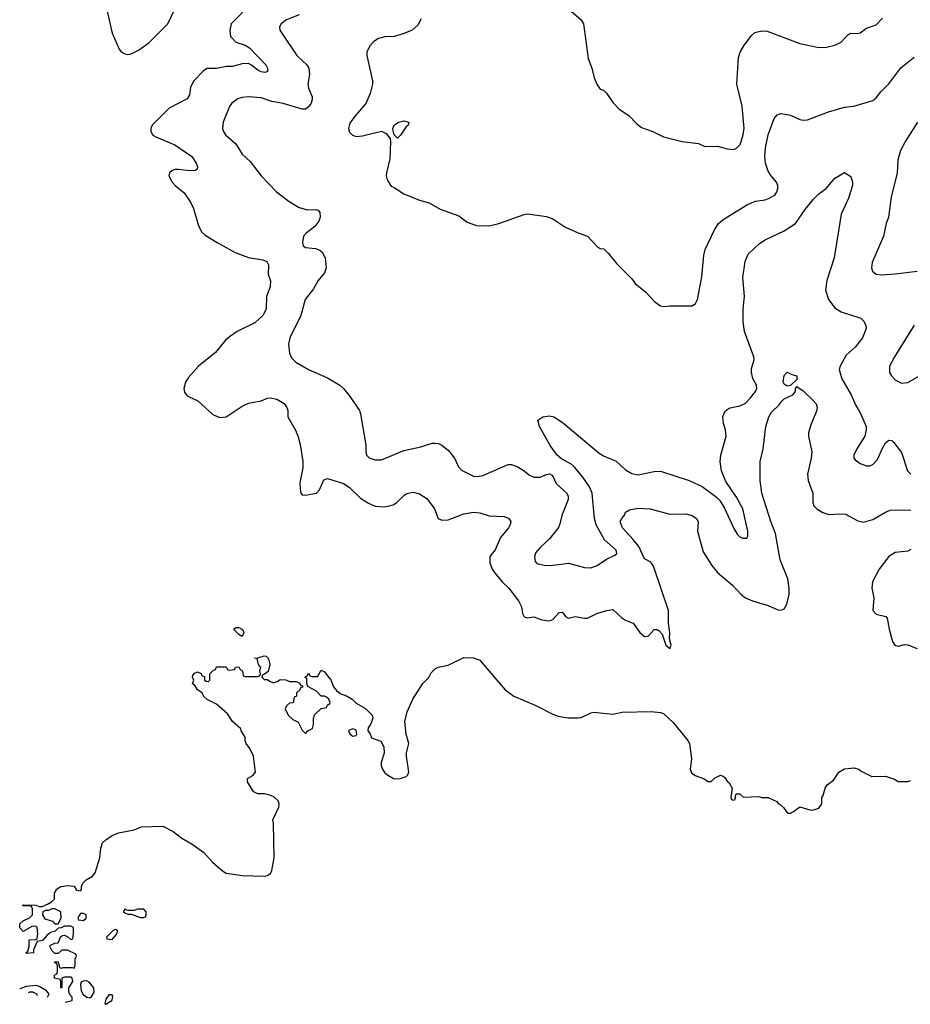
# Model space of a CAD drawing. Header units: inches. Extents: x 1771504 to 1971212, y 471788 to 643615.
# Tile 44 of 256: x 1846567 to 1852186, y 477926 to 484136. Entities that reach past the tile are written whole.
import ezdxf

# ---------------------------------------------------------------- set-up
doc = ezdxf.new("R2010")
doc.units = ezdxf.units.IN
doc.header["$MEASUREMENT"] = 0
for name, color, linetype in [('B8447', 7, 'Continuous'), ('B8448', 7, 'Continuous'), ('B8457', 7, 'Continuous'), ('B8458', 7, 'Continuous')]:
    doc.layers.add(name, color=color, linetype=linetype)

msp = doc.modelspace()

# ---------------------------------------------------------------- linework, layer by layer
at = {"layer": 'B8447', "color": 5, "elevation": 280}
for points in [[(1846855.2, 477940.4), (1846898, 477950), (1846898, 477970), (1846882, 477990), (1846878, 478010), (1846878, 478030), (1846902, 478070), (1846898, 478090), (1846890, 478098), (1846850, 478098), (1846834, 478090), (1846834, 478030), (1846826, 478030), (1846826, 478070), (1846822, 478082), (1846786, 478090), (1846786, 478110), (1846802, 478118), (1846806, 478130), (1846806, 478170), (1846802, 478182), (1846788, 478190), (1846790, 478194), (1846810, 478194), (1846818, 478158), (1846830, 478154), (1846842, 478158), (1846898, 478158), (1846910, 478154), (1846918, 478170), (1846918, 478210), (1846926, 478230), (1846922, 478242), (1846870, 478268), (1846832.7, 478267.3), (1846810, 478246), (1846790, 478246), (1846770, 478266), (1846758, 478290), (1846762, 478298), (1846790, 478312), (1846810, 478314), (1846827.3, 478352.7), (1846840.4, 478359.6), (1846850, 478362), (1846872, 478352), (1846890, 478334), (1846902, 478338), (1846907.3, 478372.7), (1846906, 478410), (1846890, 478418), (1846850, 478418), (1846830, 478408), (1846810, 478406), (1846792, 478388), (1846762, 478378), (1846739.6, 478360.4), (1846711.6, 478328.4), (1846678, 478322), (1846654, 478270), (1846654, 478250), (1846610, 478246), (1846606, 478250), (1846618, 478262), (1846628, 478290), (1846628, 478332), (1846670, 478334), (1846678, 478342), (1846682, 478370), (1846678, 478410), (1846670, 478418), (1846643.6, 478416.4), (1846590, 478386), (1846567.3, 478407.3), (1846567.3, 478432.7), (1846588.4, 478451.6), (1846630, 478472), (1846648, 478490), (1846647.3, 478527.3), (1846642, 478542), (1846630, 478546), (1846590, 478546), (1846586, 478550), (1846590, 478554), (1846670, 478552), (1846690, 478542), (1846710, 478542), (1846743.1, 478556.9), (1846768.4, 478571.6), (1846786, 478590), (1846786, 478630), (1846798, 478642), (1846798, 478650), (1846826, 478670), (1846870, 478676), (1846912, 478672), (1846925.4, 478645.4), (1846950, 478642), (1846958, 478650), (1846958, 478670), (1846966, 478690), (1846986, 478710), (1847026.3, 478733.7), (1847044.1, 478755.9), (1847073.2, 478850), (1847079.3, 478910), (1847090, 478944.7), (1847110, 478964), (1847150, 478990.5), (1847190, 479007.7), (1847290, 479027.3), (1847334.8, 479045.2), (1847470, 479050.4), (1847535.1, 479015.1), (1847590, 478974), (1847655.8, 478935.8), (1847730, 478884), (1847782.9, 478822.9), (1847847.3, 478767.3), (1847870, 478753), (1847970, 478739.3), (1848110, 478734), (1848130, 478737.3), (1848149, 478750), (1848157.2, 478770), (1848172.7, 478850), (1848169.1, 479069.1), (1848164, 479090), (1848202.7, 479170), (1848205.2, 479190), (1848197.2, 479210), (1848170, 479234), (1848144.7, 479244.7), (1848112.5, 479252.5), (1848070, 479254), (1848045.2, 479265.2), (1848036.5, 479276.5), (1848004, 479330), (1848004, 479350), (1848038, 479370), (1848055.3, 479390), (1848042.7, 479490), (1848018.4, 479538.4), (1847995.3, 479570), (1847989, 479590), (1847989, 479610), (1847965.2, 479650), (1847963.1, 479663.1), (1847910, 479709), (1847878.9, 479758.9), (1847810, 479818), (1847750, 479848), (1847730, 479868), (1847718, 479890), (1847688.7, 479910), (1847674.6, 479934.6), (1847658, 479950), (1847666, 479970), (1847658, 479990), (1847660.4, 479999.6), (1847660.7, 480000)], [(1847717.3, 480000), (1847718, 479998), (1847732.7, 479992.7), (1847734, 479970), (1847743.6, 479963.6), (1847758, 479962), (1847766, 479970), (1847766, 480000)], [(1847977.7, 480000), (1847978, 479998), (1847990, 479994), (1848070, 479994), (1848082, 479998), (1848082.7, 480000)], [(1848097.3, 480000), (1848094, 479990), (1848110, 479974), (1848130, 479974), (1848143.6, 479963.6), (1848170, 479954), (1848196.4, 479963.6), (1848210, 479974), (1848247.3, 479972.7), (1848270, 479962), (1848310, 479962), (1848332.7, 479952.7), (1848338, 479938), (1848352.7, 479932.7), (1848350, 479926), (1848338, 479922), (1848334, 479910), (1848314, 479890), (1848314, 479870), (1848298, 479862), (1848292.7, 479827.3), (1848270, 479826), (1848251.6, 479808.4), (1848242, 479790), (1848262, 479750), (1848290, 479722), (1848324.7, 479704.7), (1848350, 479654), (1848370, 479634), (1848386, 479650), (1848414, 479666), (1848422, 479690), (1848422, 479730), (1848428, 479752), (1848470, 479792), (1848502, 479798), (1848510, 479814), (1848522, 479818), (1848526, 479830), (1848518, 479850), (1848503.1, 479863.1), (1848490, 479868.7), (1848469.1, 479869.1), (1848440.4, 479900.4), (1848386, 479930), (1848378, 479950), (1848378, 479978), (1848366, 479990), (1848382, 479998), (1848383, 480000)], [(1848397, 480000), (1848398, 479998), (1848412.7, 479992.7), (1848447.3, 479992.7), (1848451.4, 480000)], [(1848507.4, 480000), (1848530, 479971.3), (1848547.7, 479927.7), (1848565.5, 479905.5), (1848590, 479886.8), (1848630, 479870.5), (1848664.7, 479850), (1848690, 479826), (1848750, 479790.6), (1848790.5, 479750), (1848796.3, 479730), (1848781, 479690), (1848766, 479670), (1848764.7, 479650), (1848776, 479636), (1848787.1, 479607.1), (1848844.9, 479584.9), (1848864.9, 479550), (1848867.7, 479510), (1848847.7, 479450), (1848848, 479430), (1848855.5, 479410), (1848868.7, 479388.7), (1848890, 479370.6), (1848930, 479348.2), (1848970, 479350.5), (1848999.6, 479360.4), (1849014, 479370), (1849022.7, 479390), (1849007.8, 479490), (1849008.2, 479511.9), (1849022.4, 479570), (1849005.4, 479630), (1848998, 479710), (1849011.3, 479770), (1849048.3, 479850), (1849109.8, 479950.2), (1849146, 479986), (1849154.3, 480000)], [(1849553.3, 480000), (1849630.2, 479910.2), (1849684, 479870), (1849822.8, 479810), (1849930, 479755.8), (1849964.2, 479744.2), (1850000, 479737.4)], [(1846569, 478025.3), (1846570, 478026), (1846610, 478041), (1846670, 478046), (1846690, 478041), (1846730, 478018), (1846750.8, 477990.8), (1846740.7, 477969.5)], [(1846650, 478002), (1846630, 478002), (1846621.2, 477999.1)], [(1846678, 477982), (1846678, 477990), (1846650, 478002)]]:
    msp.add_lwpolyline(points, dxfattribs=at)
for points in [[(1848670, 479664), (1848645.5, 479654.5), (1848642.8, 479650), (1848650, 479632), (1848662, 479622), (1848670, 479618), (1848690, 479622), (1848695.3, 479630), (1848690, 479655.3)], [(1846790, 478528), (1846770, 478528), (1846750, 478518), (1846730, 478518), (1846714, 478510), (1846712, 478490), (1846726, 478466), (1846774, 478450), (1846790, 478434), (1846810, 478434), (1846828, 478470), (1846826, 478510)], [(1847350, 478526), (1847310, 478526), (1847290, 478518), (1847250, 478518), (1847230, 478526), (1847223.6, 478516.4), (1847222, 478510), (1847230, 478502), (1847250, 478494), (1847270, 478494), (1847330, 478474), (1847350, 478474), (1847362, 478478), (1847366, 478490), (1847366, 478510)], [(1846970, 478498), (1846950, 478498), (1846934, 478470), (1846938, 478458), (1846970, 478454), (1846986, 478470), (1846986, 478490)], [(1847170, 478398), (1847154, 478390), (1847114, 478350), (1847118, 478338), (1847150, 478334), (1847176.4, 478363.6), (1847186, 478390), (1847176.4, 478396.4)], [(1846990, 478074), (1846967.1, 478072.9), (1846955.3, 478064.7), (1846950.8, 478050), (1846956, 478010), (1846967.7, 477987.7), (1846990, 477971.3), (1847010, 477966), (1847023.1, 477976.9), (1847036.5, 478003.5), (1847035.3, 478030), (1847005.6, 478065.6)], [(1847150, 477986), (1847130, 477986), (1847110, 477958), (1847104.7, 477930), (1847110, 477926), (1847148, 477950), (1847155.3, 477970)]]:
    msp.add_lwpolyline(points, close=True, dxfattribs=at)
at = {"layer": 'B8448', "color": 5}
for points, elevation in [([(1848030, 484240.5), (1847902.4, 484110), (1847894, 484070), (1847897.6, 484030), (1847902.6, 484022.6), (1847930, 483994), (1847990, 483975.6), (1848018, 483958), (1848121.1, 483850), (1848130.3, 483830), (1848131.8, 483808.2), (1848116.5, 483803.5), (1848090, 483806.8), (1848070, 483816.4), (1848030, 483849.8), (1848010, 483859.8), (1847970, 483858.1), (1847910, 483839.4), (1847870, 483840.2), (1847810, 483828.6), (1847750, 483828.4), (1847726, 483814), (1847666.4, 483750), (1847645.2, 483710), (1847638.3, 483661.7), (1847624.1, 483635.9), (1847510, 483577.2), (1847402.6, 483470), (1847394.7, 483450), (1847394.2, 483430), (1847407.9, 483407.9), (1847430, 483394.5), (1847546.8, 483346.8), (1847652.4, 483272.4), (1847680.3, 483230), (1847688.4, 483210), (1847687.7, 483192.3), (1847675.6, 483184.4), (1847638.5, 483181.5), (1847570, 483191.7), (1847546, 483190), (1847530, 483184.7), (1847512.4, 483170), (1847508.7, 483150), (1847528.9, 483110), (1847547.2, 483090), (1847604.7, 483044.7), (1847645.4, 482985.4), (1847664.7, 482944.7), (1847695, 482835), (1847716.2, 482796.2), (1847736.9, 482776.9), (1847812.2, 482730), (1847926.7, 482666.7), (1848010, 482634.9), (1848100.4, 482620.4), (1848126.4, 482610), (1848136.9, 482590), (1848134.6, 482530), (1848149.3, 482489.3), (1848147.8, 482450), (1848124.9, 482390), (1848121.5, 482310), (1848101.5, 482270), (1848050, 482223.8), (1847939.3, 482170), (1847890, 482136.3), (1847865.4, 482114.6), (1847803.4, 482036.7), (1847694.9, 481950), (1847630, 481877), (1847612.4, 481850), (1847602.6, 481810), (1847606.6, 481786.6), (1847624, 481764), (1847692, 481732), (1847785.9, 481645.9), (1847830, 481626.7), (1847870, 481631.6), (1847970, 481698), (1848010, 481716.5), (1848090, 481732.9), (1848130, 481747.9), (1848150, 481751.4), (1848190, 481743.2), (1848236, 481716), (1848253, 481690), (1848258, 481670), (1848258, 481630), (1848306.8, 481546.8), (1848324.7, 481504.7), (1848336.7, 481456.7), (1848353.4, 481350), (1848353.4, 481310), (1848335.5, 481215.5), (1848335.9, 481175.9), (1848342, 481150), (1848350, 481138.8), (1848370, 481137.3), (1848439, 481150), (1848459.5, 481170), (1848485.9, 481234.1), (1848510, 481243.1), (1848610.4, 481210), (1848646.6, 481186.6), (1848718.2, 481118.2), (1848767, 481087), (1848810, 481066.7), (1848870, 481064.2), (1848924.5, 481075.5), (1848946, 481090), (1848990, 481134), (1849010, 481146.7), (1849050, 481155.3), (1849090, 481146.3), (1849136.7, 481116.7), (1849184.6, 481050), (1849208.5, 480990), (1849230, 480980.3), (1849270, 480980.8), (1849370, 481019.7), (1849430, 481030.3), (1849470, 481025.7), (1849530, 481005.7), (1849623.4, 481003.4), (1849652.2, 480992.2), (1849665.5, 480970), (1849662, 480950), (1849651.7, 480930), (1849600.2, 480870), (1849567.2, 480792.8), (1849532.7, 480750), (1849533.4, 480710), (1849548.7, 480670), (1849563.7, 480650), (1849611, 480591), (1849653.7, 480550), (1849715.3, 480470), (1849733.3, 480433.3), (1849738.9, 480390), (1849750, 480368.9), (1849770, 480364), (1849810, 480368.8), (1849861, 480350), (1849910, 480344.2), (1849930, 480351.8), (1849970, 480397.1), (1849990, 480399.1), (1850000, 480385.8)], 320), ([(1847119.1, 484190), (1847150, 484050.8), (1847194.7, 483950), (1847210.3, 483930), (1847230, 483920.2), (1847250, 483916.8), (1847270, 483920.1), (1847317.6, 483942.4), (1847381.4, 483990), (1847501.8, 484110), (1847543.2, 484196.8)], 320), ([(1848330, 484166), (1848250, 484134.7), (1848216.3, 484110), (1848206, 484090), (1848208.4, 484070), (1848220.4, 484050), (1848316.1, 483910), (1848378.3, 483850), (1848391.2, 483830), (1848394.7, 483790), (1848385, 483730), (1848390, 483703), (1848412.9, 483650), (1848412.8, 483632.8), (1848406.2, 483610), (1848390, 483585.1), (1848370, 483571.9), (1848350, 483572.3), (1848230, 483607.6), (1848159.1, 483619.1), (1848090, 483642), (1848010, 483649.7), (1847970, 483644.7), (1847943.1, 483636.9), (1847905.5, 483610), (1847890, 483589.2), (1847850.4, 483490), (1847846.4, 483450), (1847852.7, 483430), (1847866, 483410), (1847930, 483352), (1847970, 483288.5), (1848021.7, 483241.7), (1848090, 483150.4), (1848188.5, 483050), (1848268.2, 482990), (1848330, 482952), (1848383.9, 482936.1), (1848437.6, 482937.6), (1848452.3, 482932.3), (1848459.9, 482919.9), (1848463.1, 482890), (1848454.5, 482865.5), (1848430, 482832), (1848374.8, 482790), (1848358.8, 482770), (1848351, 482730), (1848356, 482710), (1848370, 482698.8), (1848432.8, 482692.8), (1848461.6, 482681.6), (1848474.8, 482670), (1848494, 482634), (1848501.3, 482570), (1848490, 482539.3), (1848450.5, 482490), (1848420.9, 482439.1), (1848369, 482371), (1848341.3, 482270), (1848272.2, 482130), (1848263.8, 482090), (1848270, 482032), (1848282.7, 482002.8), (1848310, 481976.4), (1848390, 481928.5), (1848510, 481877), (1848587.3, 481830), (1848610.5, 481810), (1848645.5, 481765.5), (1848710.3, 481670.3), (1848718, 481650), (1848751.8, 481451.8), (1848750.4, 481410), (1848754.9, 481390), (1848771.5, 481371.6), (1848810, 481359), (1848850, 481359), (1848990, 481419.6), (1849098.3, 481441.7), (1849170, 481464.2), (1849190, 481465.3), (1849210, 481462.4), (1849230, 481453), (1849270, 481421.6), (1849310.2, 481370.2), (1849336.5, 481316.5), (1849354.3, 481294.3), (1849430, 481257.3), (1849454.7, 481254.7), (1849490, 481261.1), (1849650, 481330.3), (1849670, 481330.3), (1849710, 481314.9), (1849750, 481290.5), (1849782.7, 481262.8), (1849810, 481250.3), (1849850, 481250.3), (1849890, 481268.2), (1849910, 481270.7), (1849924.1, 481264.1), (1849933.3, 481253.3), (1849952.4, 481210), (1850000, 481167.4)], 340), ([(1849099.4, 484140.6), (1849078.8, 484101.2), (1849043, 484070), (1848985.6, 484045.6), (1848930, 484029.7), (1848870, 484028.3), (1848830, 484018), (1848801.6, 483998.4), (1848777.1, 483970), (1848758.4, 483930), (1848756.4, 483910), (1848792.4, 483750), (1848792.7, 483730), (1848779.3, 483670), (1848752, 483608), (1848684, 483530), (1848650, 483482), (1848641, 483450), (1848647.1, 483427.1), (1848666.4, 483406.4), (1848690, 483398), (1848730, 483402.8), (1848850, 483433), (1848878.8, 483418.8), (1848888.3, 483408.3), (1848904, 483384), (1848907.3, 483367.3), (1848901.7, 483258.3), (1848880.5, 483170), (1848879.1, 483150), (1848885.2, 483125.2), (1848910, 483084.7), (1848930, 483078), (1848990, 483038), (1849090, 482998), (1849150, 482981), (1849219.8, 482939.8), (1849338, 482898), (1849390, 482858), (1849450, 482838), (1849530, 482836), (1849590, 482850.8), (1849750, 482907.3), (1849770, 482910.7), (1849890, 482893.4), (1849930, 482880.7), (1850000, 482834)], 360), ([(1850000, 481358.6), (1849986.4, 481366.4), (1849958.3, 481390), (1849914.8, 481450), (1849847.3, 481570), (1849837.2, 481610), (1849868.7, 481630), (1849910, 481637.6), (1849936.3, 481630), (1849990, 481596.9), (1850000, 481588.6)], 340), ([(1850000, 481041.1), (1849990, 481016), (1849973.8, 480950), (1849965.9, 480934.1), (1849910, 480861.3), (1849850, 480807.8), (1849823.7, 480776.3), (1849814.6, 480750), (1849819.3, 480719.3), (1849830, 480706), (1849875.5, 480695.5), (1849914.3, 480694.3), (1850000, 480704.3)], 340), ([(1848082.7, 480000), (1848086, 480010), (1848082, 480030), (1848088.7, 480050), (1848074, 480070), (1848066, 480106), (1848048, 480110), (1848070, 480112), (1848110, 480124.7), (1848122, 480122), (1848130, 480114), (1848138.8, 480098.8), (1848146, 480070), (1848135.3, 480024.7), (1848112.7, 480007.3), (1848098, 480002), (1848097.3, 480000)], 280), ([(1849154.3, 480000), (1849163.9, 480016.1), (1849190, 480044), (1849207.5, 480052.5), (1849270, 480064.4), (1849370, 480112.7), (1849430.3, 480110.3), (1849470, 480097.1), (1849553.3, 480000)], 280), ([(1847660.7, 480000), (1847670, 480014), (1847690, 480022), (1847712.7, 480012.7), (1847717.3, 480000)], 280), ([(1847766, 480000), (1847766, 480010), (1847790, 480034), (1847802, 480038), (1847810, 480054), (1847870, 480054), (1847878, 480038), (1847890, 480034), (1847922, 480038), (1847928.4, 480051.6), (1847950, 480054), (1847958, 480038), (1847974, 480030), (1847977.7, 480000)], 280), ([(1848383, 480000), (1848390, 480014), (1848397, 480000)], 280), ([(1848451.4, 480000), (1848470, 480034), (1848490, 480022), (1848507.4, 480000)], 280)]:
    msp.add_lwpolyline(points, dxfattribs=dict(at, elevation=elevation))
for points, elevation in [([(1848950, 483388), (1848928.9, 483408.9), (1848924.7, 483424.7), (1848921.2, 483450), (1848929.2, 483470), (1848958, 483490), (1848990, 483498.8), (1849022, 483490), (1849018, 483470), (1849002.8, 483457.2), (1848970, 483408)], 360), ([(1847970, 480246), (1847950, 480258), (1847918, 480290), (1847923.1, 480296.9), (1847930, 480302), (1847950, 480302), (1847974, 480290), (1847982, 480270)], 280)]:
    msp.add_lwpolyline(points, close=True, dxfattribs=dict(at, elevation=elevation))
at = {"layer": 'B8457', "color": 5, "elevation": 280}
msp.add_lwpolyline([(1850000, 479737.4), (1850030, 479731.7), (1850088.3, 479731.7), (1850110, 479735.8), (1850170, 479764.6), (1850190, 479767.4), (1850310, 479755.8), (1850368.1, 479768.1), (1850551.8, 479771.9), (1850610, 479766), (1850630, 479759.5), (1850690, 479704.2), (1850783.6, 479590), (1850792.3, 479570), (1850806, 479474), (1850797.3, 479410), (1850805.5, 479385.5), (1850828.1, 479368.1), (1850882, 479350), (1850910, 479332), (1850930, 479332), (1850950, 479352), (1850989.4, 479370.6), (1851005.4, 479365.4), (1851016.9, 479356.9), (1851030, 479334), (1851043.6, 479323.6), (1851062, 479290), (1851054, 479230), (1851058, 479218), (1851070, 479214), (1851082, 479218), (1851086, 479250), (1851090, 479254), (1851110, 479254), (1851132, 479232), (1851230, 479236), (1851250, 479231.3), (1851290, 479231.3), (1851344.7, 479204.7), (1851351.6, 479191.6), (1851365.4, 479185.4), (1851386.4, 479166.4), (1851411.6, 479131.6), (1851430, 479131.3), (1851450, 479141), (1851490, 479171), (1851551.6, 479151.6), (1851570, 479151.3), (1851610, 479162), (1851628.7, 479191.3), (1851628.7, 479230), (1851636.4, 479243.6), (1851648.7, 479290), (1851662, 479310), (1851701.2, 479338.8), (1851735.3, 479390), (1851770, 479410.4), (1851810, 479416.3), (1851830, 479417.3), (1851862, 479410), (1851875.3, 479395.3), (1851943.6, 479363.6), (1852030, 479364.7), (1852085.4, 479345.4), (1852110, 479332), (1852170, 479332), (1852190, 479338)], dxfattribs=at)
at = {"layer": 'B8458', "color": 5}
for points, elevation in [([(1850046, 484190), (1850110, 484134.8), (1850124, 484110), (1850154.8, 483890), (1850176.3, 483830), (1850190.7, 483770), (1850210, 483724.7), (1850230, 483698), (1850250, 483691.3), (1850270, 483671.3), (1850310.5, 483610.5), (1850350, 483571), (1850410.5, 483530.5), (1850459.8, 483479.8), (1850490, 483456), (1850562, 483430), (1850630, 483396), (1850746.4, 483366.4), (1850850, 483354), (1850890, 483336), (1850970, 483338), (1851030, 483321), (1851070, 483317.3), (1851090, 483324.9), (1851112.2, 483347.8), (1851130, 483401), (1851137, 483450), (1851126, 483590), (1851091.1, 483730), (1851102.8, 483897.2), (1851113.3, 483930), (1851136.5, 483970), (1851184.9, 484035), (1851205.8, 484054.2), (1851250, 484066), (1851282.3, 484062.3), (1851490, 483984.9), (1851610, 483960.3), (1851657.1, 483962.9), (1851710, 483974.4), (1851750, 483994.4), (1851790, 484037.3), (1851809, 484050), (1851850, 484048.2), (1851870, 484053), (1851910, 484081.6), (1851970, 484103.7), (1852010, 484145.3)], 380), ([(1850000, 482834), (1850010, 482827.3), (1850090, 482791), (1850150, 482771), (1850210, 482704.7), (1850230, 482692), (1850252, 482690), (1850282, 482662), (1850335.3, 482595.3), (1850430, 482502), (1850451, 482471), (1850518, 482418), (1850575.3, 482355.3), (1850610, 482331.3), (1850630, 482326), (1850670, 482331), (1850808.9, 482331.1), (1850830, 482344.7), (1850844, 482370), (1850870, 482514), (1850883.1, 482650), (1850892.9, 482687.1), (1850949.8, 482810), (1850976.4, 482850), (1851005, 482875), (1851159.6, 482970), (1851210, 482992), (1851270, 483000.2), (1851292.5, 483007.5), (1851330.6, 483029.4), (1851344.8, 483050), (1851350.9, 483070), (1851349.8, 483090), (1851341.8, 483110), (1851308, 483150), (1851290, 483179.6), (1851271.8, 483230), (1851268.9, 483270), (1851273, 483327), (1851288.6, 483410), (1851327.6, 483512.4), (1851345.4, 483534.6), (1851370, 483543.8), (1851410, 483538.4), (1851430, 483534.4), (1851490, 483506.7), (1851510, 483501.3), (1851536.6, 483503.4), (1851670, 483554.9), (1851770, 483583.7), (1851830, 483590.4), (1851950, 483626.4), (1851970, 483642), (1852000.1, 483679.9), (1852050, 483730.4), (1852127, 483833), (1852210, 483898.4)], 360), ([(1852231.6, 483490), (1852155.3, 483370), (1852123.7, 483310), (1852107.4, 483250), (1852102.6, 483170), (1852064.5, 483015.5), (1852048.7, 482890), (1852034.6, 482850), (1852016.9, 482770), (1851945.3, 482605.3), (1851941.1, 482570), (1851946.7, 482550), (1851970.3, 482530.3), (1852007.5, 482527.5), (1852090, 482532.9), (1852230.4, 482550.4)], 360), ([(1850000, 481588.6), (1850222.3, 481402.3), (1850250, 481386), (1850330, 481352.4), (1850390, 481296.9), (1850430, 481273.4), (1850470, 481266), (1850570, 481287.1), (1850610, 481288.1), (1850790.7, 481230), (1850872.2, 481192.2), (1850963.4, 481123.4), (1850983.4, 481103.4), (1851014, 481054), (1851070, 480930.8), (1851093.4, 480890), (1851110, 480873.4), (1851130, 480864.9), (1851154.5, 480865.5), (1851162, 480878), (1851161.6, 480910), (1851129.7, 481050), (1851090, 481124.5), (1851022.9, 481222.9), (1850994.7, 481290), (1850986, 481350), (1850991.3, 481390), (1851025.1, 481510), (1851021.1, 481550), (1851008.4, 481590), (1851003.5, 481630), (1851016.4, 481663.6), (1851030, 481677.6), (1851050, 481687.4), (1851110, 481699.6), (1851144.7, 481715.3), (1851178.9, 481750), (1851209.7, 481790), (1851217.7, 481810), (1851216, 481830), (1851192.8, 481872.8), (1851184.8, 481910), (1851184.6, 481935.4), (1851200.2, 481990), (1851198, 482010), (1851141, 482170), (1851131, 482230), (1851132.3, 482312.3), (1851139.8, 482390), (1851129.7, 482510), (1851143.5, 482610), (1851163.1, 482656.9), (1851234.9, 482725.1), (1851270, 482747.2), (1851390, 482804), (1851462, 482850), (1851522.4, 482937.6), (1851576, 483004), (1851610, 483037.1), (1851655.1, 483070), (1851710, 483136.3), (1851770, 483171), (1851810, 483146), (1851821.3, 483110), (1851822, 483090), (1851795.5, 483010), (1851749, 482910), (1851705.9, 482634.1), (1851658.5, 482490), (1851650.2, 482430), (1851670.3, 482370), (1851710, 482318), (1851750, 482293.4), (1851873.3, 482253.3), (1851893.8, 482233.8), (1851906.4, 482206.4), (1851907.9, 482187.9), (1851885.2, 482130), (1851839, 482070), (1851780.9, 482019.1), (1851743.5, 481950), (1851737.6, 481930), (1851753.6, 481870), (1851812.7, 481770), (1851842, 481702), (1851872.5, 481652.5), (1851906.7, 481570), (1851908.5, 481550), (1851898.4, 481510), (1851848.2, 481430), (1851830.5, 481390), (1851830.7, 481370), (1851838.8, 481358.8), (1851870, 481337.1), (1851910, 481322.4), (1851930, 481321.3), (1851950, 481330.4), (1851978.2, 481361.8), (1852010, 481434), (1852030, 481466.8), (1852050, 481482.8), (1852070, 481480.7), (1852082.8, 481470), (1852130, 481406), (1852168.5, 481290), (1852190, 481270.4)], 340), ([(1852211.3, 482208.7), (1852086.7, 482010), (1852055.8, 481950), (1852055.8, 481910), (1852066.4, 481890), (1852090, 481864.9), (1852130, 481843.1), (1852170, 481848.5), (1852270, 481903.7)], 360), ([(1850000, 480385.8), (1850010, 480372.4), (1850030, 480361.7), (1850071.6, 480371.6), (1850130, 480360.3), (1850150, 480361.1), (1850208.5, 480391.5), (1850270.4, 480410.4), (1850310, 480414.9), (1850364.8, 480364.8), (1850390, 480349), (1850437.1, 480330), (1850480.3, 480270), (1850510, 480246), (1850531.6, 480248.4), (1850570, 480290.4), (1850590, 480290.4), (1850602.3, 480282.3), (1850619.6, 480259.6), (1850643.8, 480190), (1850670, 480171), (1850677.6, 480190), (1850666.6, 480230), (1850669.6, 480270.4), (1850661, 480330), (1850660.3, 480410), (1850566.6, 480690), (1850550, 480714), (1850510, 480735.4), (1850473.6, 480813.6), (1850438, 480858), (1850369.8, 480930), (1850355.1, 480970), (1850365.6, 480990), (1850383.6, 481010), (1850389.7, 481030.3), (1850415.2, 481044.8), (1850470, 481055.2), (1850544.7, 481050), (1850670, 481018), (1850770, 481018.5), (1850810, 481008), (1850836.5, 480990), (1850846.7, 480970), (1850843.6, 480910), (1850879.3, 480779.3), (1850933.4, 480693.4), (1850970.2, 480650.2), (1851063.7, 480570), (1851119.3, 480510), (1851147.3, 480490), (1851190, 480470.4), (1851290, 480440.3), (1851350, 480414.4), (1851370, 480412.4), (1851390, 480420.5), (1851406.6, 480450), (1851421.5, 480510), (1851422, 480550), (1851412.9, 480610), (1851365.2, 480730), (1851336.1, 480896.1), (1851306.4, 480970), (1851249.9, 481150), (1851239.5, 481230), (1851239.9, 481350), (1851257.5, 481430), (1851274, 481570), (1851293.6, 481630), (1851310, 481659.6), (1851356.4, 481703.6), (1851374.8, 481730), (1851390, 481743.6), (1851446, 481770), (1851461.2, 481790), (1851462, 481810), (1851470, 481822), (1851510, 481796), (1851573.9, 481733.9), (1851592, 481712), (1851597.7, 481690), (1851593.4, 481666.6), (1851558.9, 481581.1), (1851544.7, 481530), (1851544.7, 481510), (1851563.9, 481410), (1851560.7, 481370), (1851538.1, 481270), (1851542.2, 481230), (1851570.2, 481150), (1851570.2, 481090), (1851578, 481070), (1851597.4, 481050), (1851630, 481029.2), (1851670, 481015.2), (1851750, 481020.3), (1851776.5, 481016.5), (1851854.9, 480974.9), (1851890, 480967.2), (1851950, 480983.6), (1852030, 481030.3), (1852058.4, 481041.6), (1852090, 481044.7), (1852190, 481041.5)], 320), ([(1850000, 480704.3), (1850030, 480707.8), (1850130, 480680.2), (1850170, 480678.2), (1850210, 480694.4), (1850270, 480734), (1850322.3, 480757.8), (1850335.1, 480770), (1850329.6, 480790), (1850256, 480856), (1850205, 480950), (1850193.7, 480990), (1850179, 481150), (1850161.4, 481190), (1850120.9, 481250), (1850070, 481310.9), (1850050, 481329.8), (1850000, 481358.6)], 340), ([(1850000, 481167.4), (1850019.5, 481150), (1850027.2, 481130), (1850027.4, 481110), (1850000, 481041.1)], 340), ([(1852190, 480794.5), (1852170, 480784.8), (1852090, 480775.4), (1852050.7, 480749.3), (1851988.9, 480671.1), (1851948.6, 480590), (1851943.5, 480550), (1851956.5, 480490), (1851950.2, 480410), (1851970, 480386.7), (1852031.8, 480371.8), (1852040.8, 480360.8), (1852052, 480292.1), (1852073.6, 480213.6), (1852087.9, 480190), (1852110, 480185.4), (1852150, 480194.7), (1852170, 480193.6), (1852230, 480170.4)], 320)]:
    msp.add_lwpolyline(points, dxfattribs=dict(at, elevation=elevation))
at = {"layer": 'B8458', "color": 5, "elevation": 320}
msp.add_lwpolyline([(1851410, 481824.5), (1851390, 481836), (1851383.5, 481850), (1851390, 481890.8), (1851410, 481912.4), (1851438, 481898), (1851470.6, 481890), (1851470, 481866), (1851430, 481828.7)], close=True, dxfattribs=at)

doc.saveas('drawing.dxf')
